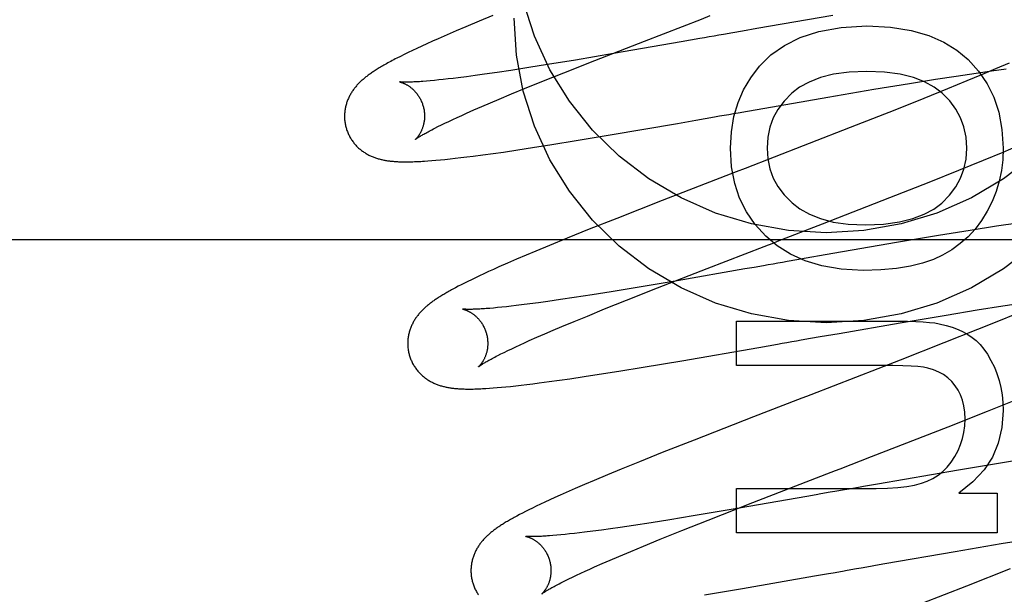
# Model space of a CAD drawing. Header units: inches. Extents: x 0 to 243, y 0 to 157.
# Tile 42 of 115: x 116.188 to 116.434, y 58.554 to 58.698. Entities that reach past the tile are written whole.
import ezdxf

# ---------------------------------------------------------------- set-up
doc = ezdxf.new("R2010")
doc.units = ezdxf.units.IN
doc.header["$LTSCALE"] = 13.357143
doc.header["$MEASUREMENT"] = 0
doc.linetypes.add('HIDDEN', pattern=[0.2, 0.1, -0.1])
doc.layers.add('DEFAULT_2', color=8, linetype='HIDDEN')

msp = doc.modelspace()

# ---------------------------------------------------------------- linework, layer by layer
at = {"layer": 'DEFAULT_2', "color": 8, "linetype": 'HIDDEN'}
for p, q in [((116.30235, 58.69749), (116.29905, 58.69611)), ((116.30581, 58.69892), (116.30235, 58.69749)), ((116.39071, 58.69892), (116.37173, 58.69565)), ((116.29667, 58.6951), (116.29436, 58.6941)), ((116.29905, 58.69611), (116.29667, 58.6951)), ((116.36579, 58.69461), (116.36342, 58.69419)), ((116.36816, 58.69502), (116.36579, 58.69461)), ((116.37173, 58.69565), (116.36816, 58.69502)), ((116.29069, 58.69248), (116.28933, 58.69187)), ((116.29212, 58.69312), (116.29069, 58.69248)), ((116.29436, 58.6941), (116.29212, 58.69312)), ((116.33129, 58.68768), (116.3437, 58.69253)), ((116.35287, 58.69235), (116.33598, 58.68941)), ((116.3552, 58.69275), (116.35287, 58.69235)), ((116.35754, 58.69316), (116.3552, 58.69275)), ((116.28464, 58.68967), (116.28365, 58.68918)), ((116.2857, 58.69018), (116.28464, 58.68967)), ((116.28684, 58.69072), (116.2857, 58.69018)), ((116.28804, 58.69128), (116.28684, 58.69072)), ((116.28933, 58.69187), (116.28804, 58.69128)), ((116.28272, 58.68872), (116.28185, 58.68828)), ((116.28365, 58.68918), (116.28272, 58.68872)), ((116.32646, 58.6878), (116.31948, 58.68666)), ((116.32354, 58.68461), (116.33129, 58.68768)), ((116.33598, 58.68941), (116.32646, 58.6878)), ((116.43477, 58.68704), (116.43139, 58.68559)), ((116.30689, 58.6847), (116.30368, 58.68424)), ((116.31029, 58.68521), (116.30689, 58.6847)), ((116.31476, 58.6859), (116.31029, 58.68521)), ((116.31948, 58.68666), (116.31476, 58.6859)), ((116.31806, 58.68242), (116.32354, 58.68461)), ((116.42656, 58.68453), (116.43039, 58.68509)), ((116.43139, 58.68559), (116.42786, 58.6841)), ((116.43039, 58.68509), (116.43409, 58.68561)), ((116.29018, 58.6826), (116.28922, 58.68252)), ((116.2912, 58.6827), (116.29018, 58.6826)), ((116.29227, 58.68281), (116.2912, 58.6827)), ((116.29341, 58.68293), (116.29227, 58.68281)), ((116.29461, 58.68306), (116.29341, 58.68293)), ((116.29586, 58.68321), (116.29461, 58.68306)), ((116.29716, 58.68337), (116.29586, 58.68321)), ((116.29922, 58.68363), (116.29716, 58.68337)), ((116.3014, 58.68392), (116.29922, 58.68363)), ((116.30368, 58.68424), (116.3014, 58.68392)), ((116.31375, 58.68067), (116.31806, 58.68242)), ((116.40993, 58.68195), (116.41638, 58.68298)), ((116.41638, 58.68298), (116.42156, 58.68378)), ((116.42419, 58.68257), (116.41942, 58.68061)), ((116.42156, 58.68378), (116.42656, 58.68453)), ((116.42786, 58.6841), (116.42419, 58.68257)), ((116.31048, 58.67932), (116.31375, 58.68067)), ((116.38951, 58.67853), (116.40102, 58.68048)), ((116.40102, 58.68048), (116.40993, 58.68195)), ((116.41942, 58.68061), (116.41347, 58.67819)), ((116.30518, 58.67709), (116.30739, 58.67802)), ((116.30739, 58.67802), (116.31048, 58.67932)), ((116.37183, 58.67546), (116.38951, 58.67853)), ((116.41347, 58.67819), (116.40624, 58.6753)), ((116.29922, 58.67449), (116.30109, 58.67532)), ((116.30109, 58.67532), (116.30308, 58.67619)), ((116.30308, 58.67619), (116.30518, 58.67709)), ((116.3671, 58.67463), (116.36946, 58.67505)), ((116.36946, 58.67505), (116.37183, 58.67546)), ((116.40624, 58.6753), (116.39659, 58.67149)), ((116.29384, 58.67201), (116.29481, 58.67247)), ((116.29481, 58.67247), (116.29583, 58.67295)), ((116.29583, 58.67295), (116.2969, 58.67344)), ((116.2969, 58.67344), (116.29803, 58.67396)), ((116.29803, 58.67396), (116.29922, 58.67449)), ((116.35191, 58.67197), (116.35654, 58.67278)), ((116.35654, 58.67278), (116.35887, 58.67319)), ((116.35887, 58.67319), (116.36121, 58.6736)), ((116.29131, 58.67076), (116.2921, 58.67115)), ((116.2921, 58.67115), (116.29294, 58.67157)), ((116.29294, 58.67157), (116.29384, 58.67201)), ((116.3351, 58.66907), (116.35191, 58.67197)), ((116.39659, 58.67149), (116.38334, 58.66632)), ((116.32057, 58.66667), (116.32663, 58.66766)), ((116.32663, 58.66766), (116.3351, 58.66907)), ((116.30844, 58.66481), (116.31201, 58.66534)), ((116.31201, 58.66534), (116.31573, 58.66591)), ((116.31573, 58.66591), (116.32057, 58.66667)), ((116.38334, 58.66632), (116.36882, 58.66069)), ((116.43329, 58.6648), (116.43712, 58.6664)), ((116.2896, 58.66258), (116.29057, 58.66266)), ((116.29057, 58.66266), (116.2916, 58.66274)), ((116.2916, 58.66274), (116.29269, 58.66284)), ((116.29269, 58.66284), (116.29385, 58.66296)), ((116.29385, 58.66296), (116.2951, 58.66309)), ((116.2951, 58.66309), (116.29642, 58.66323)), ((116.29642, 58.66323), (116.29783, 58.6634)), ((116.29783, 58.6634), (116.29932, 58.66358)), ((116.29932, 58.66358), (116.30089, 58.66377)), ((116.30089, 58.66377), (116.30333, 58.66409)), ((116.30333, 58.66409), (116.30585, 58.66444)), ((116.30585, 58.66444), (116.30844, 58.66481)), ((116.42221, 58.66026), (116.42835, 58.66276)), ((116.42835, 58.66276), (116.43329, 58.6648)), ((116.41481, 58.65728), (116.42221, 58.66026)), ((116.40498, 58.6534), (116.41481, 58.65728)), ((116.34807, 58.65265), (116.33674, 58.64821)), ((116.38817, 58.64684), (116.40498, 58.6534)), ((116.33674, 58.64821), (116.32991, 58.6455)), ((116.32991, 58.6455), (116.32435, 58.64325)), ((116.42505, 58.64521), (116.41713, 58.64392)), ((116.43163, 58.64625), (116.42505, 58.64521)), ((116.43696, 58.64706), (116.43163, 58.64625)), ((116.46662, 58.64285), (115.96662, 58.64285)), ((116.32435, 58.64325), (116.31992, 58.64144)), ((116.41713, 58.64392), (116.40667, 58.64216)), ((116.31992, 58.64144), (116.31655, 58.64004)), ((116.40667, 58.64216), (116.38886, 58.63909)), ((116.31172, 58.63799), (116.30945, 58.637)), ((116.3141, 58.639), (116.31172, 58.63799)), ((116.31655, 58.64004), (116.3141, 58.639)), ((116.38172, 58.63784), (116.37935, 58.63743)), ((116.3841, 58.63826), (116.38172, 58.63784)), ((116.38886, 58.63909), (116.3841, 58.63826)), ((116.306, 58.63547), (116.30475, 58.63491)), ((116.30733, 58.63607), (116.306, 58.63547)), ((116.30945, 58.637), (116.30733, 58.63607)), ((116.34695, 58.63084), (116.35937, 58.63569)), ((116.36879, 58.63558), (116.35187, 58.63264)), ((116.37112, 58.63598), (116.36879, 58.63558)), ((116.37346, 58.63639), (116.37112, 58.63598)), ((116.30143, 58.63336), (116.30046, 58.63289)), ((116.30246, 58.63385), (116.30143, 58.63336)), ((116.30357, 58.63437), (116.30246, 58.63385)), ((116.30475, 58.63491), (116.30357, 58.63437)), ((116.29646, 58.63087), (116.2958, 58.63052)), ((116.29716, 58.63124), (116.29646, 58.63087)), ((116.2979, 58.63162), (116.29716, 58.63124)), ((116.2987, 58.63202), (116.2979, 58.63162)), ((116.29955, 58.63245), (116.2987, 58.63202)), ((116.30046, 58.63289), (116.29955, 58.63245)), ((116.34233, 58.63103), (116.33534, 58.62988)), ((116.3392, 58.62777), (116.34695, 58.63084)), ((116.35187, 58.63264), (116.34233, 58.63103)), ((116.32613, 58.62842), (116.32273, 58.62791)), ((116.33061, 58.62912), (116.32613, 58.62842)), ((116.33534, 58.62988), (116.33061, 58.62912)), ((116.30598, 58.62581), (116.30502, 58.62573)), ((116.307, 58.62591), (116.30598, 58.62581)), ((116.30808, 58.62602), (116.307, 58.62591)), ((116.30922, 58.62614), (116.30808, 58.62602)), ((116.31042, 58.62627), (116.30922, 58.62614)), ((116.31167, 58.62642), (116.31042, 58.62627)), ((116.31298, 58.62658), (116.31167, 58.62642)), ((116.31504, 58.62684), (116.31298, 58.62658)), ((116.31722, 58.62713), (116.31504, 58.62684)), ((116.31951, 58.62745), (116.31722, 58.62713)), ((116.32273, 58.62791), (116.31951, 58.62745)), ((116.32942, 58.62382), (116.33373, 58.62558)), ((116.33373, 58.62558), (116.3392, 58.62777)), ((116.42677, 58.62533), (116.43318, 58.62635)), ((116.43318, 58.62635), (116.43833, 58.62714)), ((116.32616, 58.62248), (116.32942, 58.62382)), ((116.40757, 58.62213), (116.41902, 58.62406)), ((116.41902, 58.62406), (116.42677, 58.62533)), ((116.43781, 58.62488), (116.43295, 58.62289)), ((116.32086, 58.62025), (116.32306, 58.62119)), ((116.32306, 58.62119), (116.32616, 58.62248)), ((116.36664, 58.62251), (116.40703, 58.62251)), ((116.36664, 58.61146), (116.36664, 58.62251)), ((116.39229, 58.61948), (116.40757, 58.62213)), ((116.43295, 58.62289), (116.42689, 58.62045)), ((116.31491, 58.61766), (116.31678, 58.61849)), ((116.31678, 58.61849), (116.31877, 58.61935)), ((116.31877, 58.61935), (116.32086, 58.62025)), ((116.38282, 58.61783), (116.38519, 58.61824)), ((116.38519, 58.61824), (116.38756, 58.61866)), ((116.38756, 58.61866), (116.39229, 58.61948)), ((116.42689, 58.62045), (116.41849, 58.6171)), ((116.31051, 58.61564), (116.31153, 58.61612)), ((116.31153, 58.61612), (116.3126, 58.61661)), ((116.3126, 58.61661), (116.31373, 58.61713)), ((116.31373, 58.61713), (116.31491, 58.61766)), ((116.35299, 58.61264), (116.37226, 58.61598)), ((116.37226, 58.61598), (116.37459, 58.61639)), ((116.37459, 58.61639), (116.37694, 58.6168)), ((116.41849, 58.6171), (116.4076, 58.61282)), ((116.30704, 58.61393), (116.30782, 58.61433)), ((116.30782, 58.61433), (116.30866, 58.61474)), ((116.30866, 58.61474), (116.30956, 58.61518)), ((116.30956, 58.61518), (116.31051, 58.61564)), ((116.33728, 58.61003), (116.34338, 58.61102)), ((116.34338, 58.61102), (116.35299, 58.61264)), ((116.4028, 58.61146), (116.36664, 58.61146)), ((116.4076, 58.61282), (116.39086, 58.60632)), ((116.32503, 58.60814), (116.32865, 58.60867)), ((116.32865, 58.60867), (116.3324, 58.60925)), ((116.3324, 58.60925), (116.33728, 58.61003)), ((116.30588, 58.60583), (116.30688, 58.60591)), ((116.30688, 58.60591), (116.30793, 58.606)), ((116.30793, 58.606), (116.30906, 58.60611)), ((116.30906, 58.60611), (116.31025, 58.60623)), ((116.31025, 58.60623), (116.31153, 58.60637)), ((116.31153, 58.60637), (116.31288, 58.60652)), ((116.31288, 58.60652), (116.31431, 58.60669)), ((116.31431, 58.60669), (116.31583, 58.60687)), ((116.31583, 58.60687), (116.31741, 58.60708)), ((116.31741, 58.60708), (116.31988, 58.60741)), ((116.31988, 58.60741), (116.32242, 58.60776)), ((116.32242, 58.60776), (116.32503, 58.60814)), ((116.30494, 58.60576), (116.30588, 58.60583)), ((116.42941, 58.60002), (116.43686, 58.603)), ((116.3709, 58.5986), (116.35609, 58.59282)), ((116.41954, 58.59612), (116.42941, 58.60002)), ((116.40044, 58.58869), (116.41954, 58.59612)), ((116.35609, 58.59282), (116.34811, 58.58967)), ((116.34811, 58.58967), (116.34242, 58.58738)), ((116.34242, 58.58738), (116.33788, 58.58554)), ((116.43261, 58.58707), (116.42214, 58.58532)), ((116.44054, 58.58837), (116.43261, 58.58707)), ((116.33441, 58.58411), (116.33108, 58.58272)), ((116.33788, 58.58554), (116.33441, 58.58411)), ((116.42214, 58.58532), (116.40194, 58.58183)), ((116.32867, 58.5817), (116.32633, 58.58069)), ((116.33108, 58.58272), (116.32867, 58.5817)), ((116.40194, 58.58183), (116.39837, 58.5812)), ((116.32266, 58.57907), (116.3213, 58.57846)), ((116.32409, 58.57971), (116.32266, 58.57907)), ((116.32633, 58.58069), (116.32409, 58.57971)), ((116.36664, 58.58071), (116.40157, 58.58071)), ((116.36664, 58.56966), (116.36664, 58.58071)), ((116.38659, 58.57914), (116.38426, 58.57873)), ((116.39127, 58.57996), (116.3901, 58.57975)), ((116.42226, 58.57954), (116.43183, 58.57954)), ((116.43183, 58.57954), (116.43183, 58.56966)), ((116.31769, 58.57679), (116.31665, 58.57629)), ((116.31881, 58.57732), (116.31769, 58.57679)), ((116.32002, 58.57788), (116.31881, 58.57732)), ((116.3213, 58.57846), (116.32002, 58.57788)), ((116.35963, 58.57282), (116.37078, 58.5772)), ((116.38426, 58.57873), (116.36735, 58.5758)), ((116.31246, 58.57419), (116.31179, 58.57383)), ((116.31319, 58.57457), (116.31246, 58.57419)), ((116.31396, 58.57497), (116.31319, 58.57457)), ((116.31479, 58.57538), (116.31396, 58.57497)), ((116.31568, 58.57582), (116.31479, 58.57538)), ((116.31665, 58.57629), (116.31568, 58.57582)), ((116.35583, 58.57385), (116.34999, 58.5729)), ((116.36735, 58.5758), (116.35583, 58.57385)), ((116.34093, 58.57148), (116.3376, 58.57099)), ((116.34534, 58.57216), (116.34093, 58.57148)), ((116.34999, 58.5729), (116.34534, 58.57216)), ((116.35299, 58.57018), (116.35963, 58.57282)), ((116.32177, 58.56902), (116.32082, 58.56894)), ((116.32278, 58.56912), (116.32177, 58.56902)), ((116.32386, 58.56922), (116.32278, 58.56912)), ((116.32499, 58.56934), (116.32386, 58.56922)), ((116.32618, 58.56948), (116.32499, 58.56934)), ((116.32743, 58.56962), (116.32618, 58.56948)), ((116.32873, 58.56978), (116.32743, 58.56962)), ((116.33078, 58.57004), (116.32873, 58.56978)), ((116.33294, 58.57033), (116.33078, 58.57004)), ((116.33522, 58.57065), (116.33294, 58.57033)), ((116.3376, 58.57099), (116.33522, 58.57065)), ((116.34763, 58.56802), (116.35299, 58.57018)), ((116.43183, 58.56966), (116.36664, 58.56966)), ((116.34343, 58.5663), (116.34763, 58.56802)), ((116.42132, 58.56499), (116.43279, 58.56693)), ((116.43279, 58.56693), (116.44165, 58.56839)), ((116.33725, 58.56372), (116.34025, 58.56498)), ((116.34025, 58.56498), (116.34343, 58.5663)), ((116.40372, 58.56193), (116.42132, 58.56499)), ((116.3312, 58.56109), (116.33311, 58.56193)), ((116.33311, 58.56193), (116.33512, 58.5628)), ((116.33512, 58.5628), (116.33725, 58.56372)), ((116.40137, 58.56152), (116.40372, 58.56193)), ((116.32671, 58.55904), (116.32775, 58.55952)), ((116.32775, 58.55952), (116.32885, 58.56003)), ((116.32885, 58.56003), (116.33, 58.56055)), ((116.33, 58.56055), (116.3312, 58.56109)), ((116.38618, 58.55886), (116.38965, 58.55947)), ((116.39666, 58.5607), (116.39784, 58.5609)), ((116.43505, 58.56061), (116.42417, 58.55633)), ((116.32314, 58.5573), (116.32394, 58.5577)), ((116.32394, 58.5577), (116.32481, 58.55813)), ((116.32481, 58.55813), (116.32573, 58.55857)), ((116.32573, 58.55857), (116.32671, 58.55904)), ((116.36819, 58.55575), (116.38618, 58.55886)), ((116.35872, 58.55416), (116.36819, 58.55575)), ((116.42417, 58.55633), (116.40741, 58.54982))]:
    msp.add_line(p, q, dxfattribs=at)
for points in [[(116.44084, 58.66377), (116.43342, 58.65809), (116.42536, 58.65334), (116.41677, 58.64956), (116.40778, 58.64683), (116.39852, 58.64517), (116.38912, 58.64462), (116.37971, 58.64517), (116.37045, 58.64683), (116.36146, 58.64956), (116.35287, 58.65334), (116.34481, 58.65809), (116.3374, 58.66377), (116.33073, 58.67027), (116.32493, 58.67751), (116.32005, 58.68537), (116.31619, 58.69376), (116.31338, 58.70254), (116.3117, 58.71152), (116.31112, 58.72076)], [(116.44084, 58.64127), (116.43342, 58.6356), (116.42536, 58.63085), (116.41677, 58.62707), (116.40778, 58.62434), (116.39852, 58.62267), (116.38912, 58.62212), (116.37971, 58.62267), (116.37045, 58.62434), (116.36146, 58.62707), (116.35287, 58.63085), (116.34481, 58.6356), (116.3374, 58.64127), (116.33073, 58.64777), (116.32493, 58.65502), (116.32005, 58.66288), (116.31619, 58.67127), (116.31338, 58.68005), (116.3117, 58.68903), (116.31112, 58.69827)], [(116.3437, 58.69253), (116.3579, 58.69803), (116.36013, 58.69889)], [(116.37242, 58.68623), (116.37523, 58.68907), (116.37864, 58.69147), (116.38257, 58.69346), (116.38723, 58.69496), (116.3928, 58.6959), (116.39923, 58.69631)], [(116.39923, 58.69631), (116.40512, 58.69598), (116.41029, 58.69519), (116.41469, 58.69394), (116.41846, 58.69228), (116.42176, 58.69027), (116.42454, 58.68791)], [(116.36342, 58.69419), (116.36224, 58.69399), (116.36106, 58.69378), (116.35988, 58.69357), (116.35871, 58.69337), (116.35754, 58.69316)], [(116.28185, 58.68828), (116.28144, 58.68806), (116.28104, 58.68785), (116.28065, 58.68765), (116.28028, 58.68745), (116.27991, 58.68725), (116.27956, 58.68706), (116.27923, 58.68688), (116.2789, 58.68669), (116.27858, 58.68651), (116.27828, 58.68634), (116.27798, 58.68616), (116.2777, 58.68599), (116.27742, 58.68583), (116.27716, 58.68567), (116.2769, 58.68551), (116.27665, 58.68535), (116.27641, 58.6852), (116.27617, 58.68504), (116.27594, 58.68489), (116.27572, 58.68474), (116.2755, 58.68459), (116.27529, 58.68444), (116.27508, 58.6843), (116.27487, 58.68415), (116.27467, 58.684), (116.27448, 58.68386), (116.27429, 58.68371), (116.2741, 58.68356), (116.27391, 58.68341), (116.27373, 58.68326), (116.27354, 58.68311), (116.27337, 58.68296), (116.27319, 58.6828), (116.27302, 58.68265), (116.27284, 58.68249), (116.27268, 58.68233), (116.27251, 58.68217), (116.27234, 58.682), (116.27218, 58.68183), (116.27202, 58.68166), (116.27186, 58.68149), (116.27171, 58.68132), (116.27156, 58.68114), (116.27141, 58.68096), (116.27127, 58.68078), (116.27112, 58.68059), (116.27099, 58.68041), (116.27085, 58.68022), (116.27072, 58.68003), (116.27059, 58.67984), (116.27047, 58.67964), (116.27035, 58.67944), (116.27023, 58.67924), (116.27012, 58.67903), (116.27001, 58.67882), (116.2699, 58.67861), (116.2698, 58.6784), (116.2697, 58.67818), (116.26961, 58.67797), (116.26952, 58.67775), (116.26943, 58.67753), (116.26935, 58.6773), (116.26928, 58.67707), (116.2692, 58.67685), (116.26914, 58.67661), (116.26908, 58.67638), (116.26902, 58.67614), (116.26897, 58.6759), (116.26892, 58.67565), (116.26888, 58.67541), (116.26884, 58.67516), (116.26881, 58.67491), (116.26879, 58.67466), (116.26877, 58.67441), (116.26876, 58.67416), (116.26875, 58.6739), (116.26875, 58.67365), (116.26875, 58.67339), (116.26876, 58.67313), (116.26878, 58.67288), (116.26881, 58.67262), (116.26884, 58.67236), (116.26887, 58.67211), (116.26892, 58.67185), (116.26896, 58.6716), (116.26902, 58.67134), (116.26908, 58.67109), (116.26914, 58.67088)], [(116.42454, 58.68791), (116.42716, 58.68503), (116.42931, 58.68188), (116.431, 58.67849), (116.43223, 58.67473), (116.433, 58.67046), (116.43331, 58.66573)], [(116.36516, 58.66573), (116.36541, 58.66988), (116.36604, 58.67369), (116.36706, 58.67715), (116.36846, 58.68034), (116.37024, 58.68338), (116.37242, 58.68623)], [(116.39923, 58.68495), (116.39481, 58.68474), (116.39093, 58.68423), (116.38764, 58.6834), (116.38485, 58.6823), (116.38246, 58.68101), (116.38051, 58.67949)], [(116.41804, 58.6795), (116.41608, 58.68101), (116.41368, 58.68231), (116.41087, 58.6834), (116.40756, 58.68423), (116.40367, 58.68474), (116.39923, 58.68495)], [(116.28246, 58.68234), (116.28245, 58.68234), (116.28246, 58.68234), (116.28247, 58.68233), (116.2825, 58.68233), (116.28252, 58.68232), (116.28256, 58.68232), (116.2826, 58.68231), (116.28265, 58.68229), (116.2827, 58.68228), (116.28276, 58.68226), (116.28283, 58.68225), (116.28289, 58.68222), (116.28297, 58.6822), (116.28305, 58.68218), (116.28313, 58.68215), (116.28322, 58.68211), (116.28331, 58.68208), (116.2834, 58.68204), (116.2835, 58.682), (116.2836, 58.68196), (116.2837, 58.68191), (116.2838, 58.68186), (116.28391, 58.68181), (116.28402, 58.68175), (116.28414, 58.68169), (116.28425, 58.68163), (116.28437, 58.68156), (116.28449, 58.68149), (116.28461, 58.68141), (116.28474, 58.68133), (116.28487, 58.68124), (116.285, 58.68115), (116.28513, 58.68106), (116.28526, 58.68096), (116.2854, 58.68085), (116.28553, 58.68074), (116.28566, 58.68062), (116.2858, 58.6805), (116.28594, 58.68037), (116.28607, 58.68024), (116.28621, 58.6801), (116.28635, 58.67995), (116.28648, 58.6798), (116.28662, 58.67964), (116.28675, 58.67948), (116.28689, 58.67931), (116.28701, 58.67914), (116.28714, 58.67896), (116.28727, 58.67877), (116.28739, 58.67858), (116.2875, 58.67838), (116.28762, 58.67818), (116.28772, 58.67798), (116.28783, 58.67777), (116.28793, 58.67756), (116.28802, 58.67734), (116.28811, 58.67712), (116.2882, 58.6769), (116.28827, 58.67667), (116.28835, 58.67644), (116.28841, 58.67624)], [(116.28922, 58.68252), (116.28833, 58.68245), (116.2879, 58.68242), (116.28749, 58.68239), (116.2871, 58.68237), (116.28672, 58.68235), (116.28637, 58.68233), (116.28603, 58.68231), (116.28571, 58.6823), (116.28541, 58.68229), (116.28513, 58.68228), (116.28486, 58.68227), (116.28462, 58.68227), (116.28439, 58.68227), (116.28418, 58.68226), (116.28398, 58.68226), (116.2838, 58.68227), (116.28363, 58.68227), (116.28347, 58.68227), (116.28333, 58.68228), (116.2832, 58.68228), (116.28308, 58.68229), (116.28297, 58.68229), (116.28288, 58.6823), (116.28279, 58.6823), (116.28271, 58.68231), (116.28265, 58.68232), (116.28259, 58.68232), (116.28255, 58.68233), (116.28251, 58.68233), (116.28248, 58.68233), (116.28246, 58.68234), (116.28246, 58.68234)], [(116.38051, 58.67949), (116.37859, 58.67753), (116.37703, 58.67547), (116.37585, 58.67333), (116.37502, 58.67102), (116.37451, 58.66848), (116.37431, 58.66573)], [(116.42422, 58.66573), (116.42403, 58.66851), (116.42351, 58.67107), (116.42268, 58.67337), (116.42151, 58.67551), (116.41995, 58.67757), (116.41804, 58.6795)], [(116.28841, 58.67624), (116.28846, 58.67604), (116.28851, 58.67581), (116.28856, 58.67557), (116.28861, 58.67534), (116.28865, 58.6751), (116.28868, 58.67487), (116.2887, 58.67463), (116.28872, 58.6744), (116.28873, 58.67417), (116.28874, 58.67394), (116.28874, 58.67371), (116.28874, 58.67348), (116.28873, 58.67326), (116.28871, 58.67304), (116.28869, 58.67282), (116.28866, 58.67261), (116.28863, 58.6724), (116.2886, 58.6722), (116.28856, 58.672), (116.28852, 58.6718), (116.28848, 58.67161), (116.28843, 58.67142), (116.28838, 58.67124), (116.28832, 58.67107), (116.28827, 58.6709), (116.28821, 58.67074), (116.28815, 58.67058), (116.28809, 58.67042), (116.28802, 58.67027), (116.28796, 58.67013), (116.2879, 58.66999), (116.28783, 58.66985), (116.28776, 58.66972), (116.2877, 58.6696), (116.28763, 58.66948), (116.28757, 58.66936), (116.2875, 58.66925), (116.28743, 58.66915), (116.28737, 58.66905), (116.2873, 58.66895), (116.28724, 58.66886), (116.28718, 58.66877), (116.28711, 58.66868), (116.28705, 58.6686), (116.28699, 58.66853), (116.28694, 58.66846), (116.28688, 58.66839), (116.28683, 58.66833), (116.28678, 58.66827), (116.28673, 58.66821), (116.28668, 58.66816), (116.28664, 58.66812), (116.2866, 58.66808), (116.28657, 58.66805), (116.28654, 58.66802), (116.28651, 58.66799), (116.28649, 58.66797), (116.28647, 58.66796), (116.28646, 58.66795), (116.28646, 58.66794)], [(116.36121, 58.6736), (116.36239, 58.67381), (116.36356, 58.67401), (116.36474, 58.67422), (116.36592, 58.67442), (116.3671, 58.67463)], [(116.26914, 58.67088), (116.2692, 58.67067), (116.26928, 58.67042), (116.26936, 58.67018), (116.26945, 58.66993), (116.26954, 58.66969), (116.26965, 58.66945), (116.26975, 58.66922), (116.26987, 58.66898), (116.26998, 58.66875), (116.27011, 58.66853), (116.27023, 58.66831), (116.27037, 58.66809), (116.27051, 58.66787), (116.27065, 58.66766), (116.27079, 58.66746), (116.27095, 58.66725), (116.2711, 58.66706), (116.27126, 58.66686), (116.27142, 58.66667), (116.27159, 58.66649), (116.27176, 58.66631), (116.27193, 58.66614), (116.2721, 58.66597), (116.27228, 58.6658), (116.27246, 58.66564), (116.27264, 58.66549), (116.27283, 58.66534), (116.27301, 58.66519), (116.2732, 58.66505), (116.2734, 58.66491), (116.27359, 58.66478), (116.27379, 58.66465), (116.27399, 58.66452), (116.27419, 58.6644), (116.2744, 58.66428), (116.2746, 58.66417), (116.27481, 58.66406), (116.27502, 58.66396), (116.27523, 58.66386), (116.27544, 58.66376), (116.27565, 58.66367), (116.27587, 58.66358), (116.27608, 58.6635), (116.2763, 58.66342), (116.27652, 58.66334), (116.27674, 58.66327), (116.27696, 58.6632), (116.27719, 58.66313), (116.27741, 58.66307), (116.27764, 58.66301), (116.27787, 58.66295), (116.27809, 58.6629), (116.27832, 58.66285), (116.27855, 58.6628), (116.27878, 58.66276), (116.27901, 58.66272), (116.27924, 58.66268), (116.27948, 58.66264), (116.27971, 58.66261), (116.27995, 58.66258), (116.28019, 58.66255), (116.28043, 58.66252), (116.28068, 58.6625), (116.28093, 58.66248), (116.28118, 58.66245), (116.28144, 58.66244), (116.28171, 58.66242), (116.28198, 58.6624), (116.28226, 58.66239), (116.28255, 58.66238), (116.28284, 58.66237), (116.28314, 58.66236), (116.28345, 58.66236), (116.28377, 58.66236), (116.28409, 58.66236), (116.28443, 58.66236), (116.28477, 58.66236), (116.28512, 58.66237), (116.28548, 58.66237), (116.28584, 58.66238), (116.28622, 58.6624), (116.28661, 58.66241), (116.287, 58.66243), (116.28741, 58.66245), (116.28783, 58.66247), (116.28825, 58.6625), (116.28869, 58.66252), (116.2896, 58.66258)], [(116.28646, 58.66794), (116.28646, 58.66795), (116.28648, 58.66796), (116.2865, 58.66798), (116.28653, 58.668), (116.28657, 58.66803), (116.28662, 58.66807), (116.28668, 58.66811), (116.28675, 58.66816), (116.28683, 58.66822), (116.28692, 58.66828), (116.28702, 58.66835), (116.28714, 58.66842), (116.28726, 58.66851), (116.2874, 58.66859), (116.28756, 58.66869), (116.28773, 58.66879), (116.28791, 58.6689), (116.28811, 58.66902), (116.28832, 58.66915), (116.28855, 58.66928), (116.28879, 58.66942), (116.28905, 58.66956), (116.28933, 58.66971), (116.28962, 58.66987), (116.28993, 58.67004), (116.29025, 58.67021), (116.29059, 58.67039), (116.29094, 58.67057), (116.29131, 58.67076)], [(116.37402, 58.64377), (116.37135, 58.64671), (116.36916, 58.64989), (116.36746, 58.65326), (116.36623, 58.65697), (116.36547, 58.66114), (116.36516, 58.66573)], [(116.37431, 58.66573), (116.3745, 58.66307), (116.37501, 58.66059), (116.37584, 58.65831), (116.37703, 58.65618), (116.37861, 58.6541), (116.38057, 58.6521)], [(116.41794, 58.65206), (116.41991, 58.65404), (116.42149, 58.65611), (116.42268, 58.65824), (116.42351, 58.66052), (116.42403, 58.66303), (116.42422, 58.66573)], [(116.43331, 58.66573), (116.43319, 58.66289), (116.43285, 58.66015), (116.43229, 58.6575), (116.43152, 58.65494), (116.43053, 58.65245), (116.42932, 58.65002)], [(116.36882, 58.66069), (116.36659, 58.65983), (116.34807, 58.65265)], [(116.38057, 58.6521), (116.38254, 58.65057), (116.38491, 58.64925), (116.38766, 58.64815), (116.39086, 58.64731), (116.3946, 58.64679), (116.39887, 58.64658)], [(116.39887, 58.64658), (116.40342, 58.6468), (116.40739, 58.64732), (116.41075, 58.64816), (116.41359, 58.64926), (116.416, 58.65055), (116.41794, 58.65206)], [(116.42932, 58.65002), (116.42787, 58.64768), (116.42627, 58.64555), (116.42452, 58.64365), (116.42259, 58.64194), (116.42046, 58.64039), (116.41814, 58.63903)], [(116.35937, 58.63569), (116.37357, 58.64119), (116.37469, 58.64162), (116.3758, 58.64205), (116.37692, 58.64249), (116.38817, 58.64684)], [(116.39831, 58.63522), (116.39284, 58.63556), (116.38798, 58.63635), (116.3838, 58.63762), (116.38014, 58.6393), (116.37687, 58.64134), (116.37402, 58.64377)], [(116.41814, 58.63903), (116.41586, 58.63796), (116.41319, 58.63705), (116.41014, 58.63629), (116.40667, 58.63572), (116.40272, 58.63536), (116.39831, 58.63522)], [(116.37935, 58.63743), (116.37817, 58.63722), (116.37699, 58.63701), (116.37581, 58.63681), (116.37463, 58.6366), (116.37346, 58.63639)], [(116.2958, 58.63052), (116.29549, 58.63035), (116.29519, 58.63018), (116.2949, 58.63002), (116.29461, 58.62985), (116.29433, 58.6297), (116.29406, 58.62954), (116.2938, 58.62939), (116.29354, 58.62923), (116.29329, 58.62908), (116.29304, 58.62893), (116.2928, 58.62879), (116.29257, 58.62864), (116.29234, 58.6285), (116.29211, 58.62835), (116.29189, 58.62821), (116.29168, 58.62806), (116.29146, 58.62792), (116.29125, 58.62778), (116.29105, 58.62763), (116.29085, 58.62749), (116.29065, 58.62735), (116.29045, 58.6272), (116.29026, 58.62706), (116.29007, 58.62691), (116.28988, 58.62677), (116.2897, 58.62662), (116.28951, 58.62647), (116.28933, 58.62632), (116.28916, 58.62617), (116.28898, 58.62601), (116.28881, 58.62586), (116.28863, 58.6257), (116.28846, 58.62554), (116.2883, 58.62537), (116.28813, 58.62521), (116.28797, 58.62504), (116.28781, 58.62487), (116.28765, 58.6247), (116.2875, 58.62452), (116.28735, 58.62434), (116.2872, 58.62416), (116.28705, 58.62398), (116.28691, 58.6238), (116.28678, 58.62361), (116.28664, 58.62343), (116.28651, 58.62324), (116.28638, 58.62304), (116.28626, 58.62285), (116.28614, 58.62265), (116.28602, 58.62244), (116.28591, 58.62224), (116.2858, 58.62203), (116.28569, 58.62182), (116.28559, 58.62161), (116.28549, 58.62139), (116.2854, 58.62117), (116.28531, 58.62095), (116.28522, 58.62073), (116.28514, 58.62051), (116.28507, 58.62028), (116.285, 58.62005), (116.28493, 58.61982), (116.28487, 58.61958), (116.28481, 58.61935), (116.28476, 58.61911), (116.28471, 58.61886), (116.28467, 58.61862), (116.28463, 58.61837), (116.2846, 58.61812), (116.28458, 58.61787), (116.28456, 58.61762), (116.28455, 58.61736), (116.28454, 58.61711), (116.28454, 58.61685), (116.28454, 58.6166), (116.28456, 58.61634), (116.28457, 58.61608), (116.2846, 58.61583), (116.28463, 58.61557), (116.28466, 58.61531), (116.28471, 58.61506), (116.28476, 58.6148), (116.28481, 58.61455), (116.28487, 58.6143), (116.28493, 58.61409)], [(116.30502, 58.62573), (116.30412, 58.62566), (116.3037, 58.62563), (116.30329, 58.6256), (116.3029, 58.62558), (116.30252, 58.62556), (116.30216, 58.62554), (116.30182, 58.62552), (116.3015, 58.62551), (116.30119, 58.6255), (116.3009, 58.62549), (116.30063, 58.62548), (116.30037, 58.62548), (116.30013, 58.62547), (116.29991, 58.62547), (116.29971, 58.62547), (116.29952, 58.62548), (116.29935, 58.62548), (116.2992, 58.62548), (116.29905, 58.62549), (116.29892, 58.62549), (116.2988, 58.6255), (116.2987, 58.6255), (116.29861, 58.62551), (116.29852, 58.62552), (116.29845, 58.62552), (116.29839, 58.62553), (116.29834, 58.62553), (116.29831, 58.62554), (116.29828, 58.62554), (116.29826, 58.62554), (116.29825, 58.62555)], [(116.29825, 58.62555), (116.29825, 58.62555), (116.29825, 58.62555), (116.29826, 58.62554), (116.29828, 58.62554), (116.29831, 58.62553), (116.29835, 58.62553), (116.29839, 58.62552), (116.29844, 58.6255), (116.29849, 58.62549), (116.29855, 58.62547), (116.29861, 58.62546), (116.29868, 58.62543), (116.29875, 58.62541), (116.29883, 58.62539), (116.29892, 58.62536), (116.299, 58.62533), (116.29909, 58.62529), (116.29919, 58.62525), (116.29928, 58.62521), (116.29938, 58.62517), (116.29948, 58.62512), (116.29959, 58.62507), (116.2997, 58.62502), (116.29981, 58.62497), (116.29992, 58.6249), (116.30004, 58.62484), (116.30016, 58.62477), (116.30028, 58.6247), (116.3004, 58.62462), (116.30053, 58.62454), (116.30065, 58.62446), (116.30078, 58.62437), (116.30092, 58.62427), (116.30105, 58.62417), (116.30118, 58.62406), (116.30132, 58.62395), (116.30145, 58.62384), (116.30159, 58.62371), (116.30172, 58.62359), (116.30186, 58.62345), (116.302, 58.62331), (116.30214, 58.62317), (116.30227, 58.62301), (116.30241, 58.62286), (116.30254, 58.62269), (116.30267, 58.62252), (116.3028, 58.62235), (116.30293, 58.62217), (116.30305, 58.62198), (116.30318, 58.62179), (116.30329, 58.62159), (116.30341, 58.62139), (116.30351, 58.62119), (116.30362, 58.62098), (116.30372, 58.62077), (116.30381, 58.62055), (116.3039, 58.62033), (116.30399, 58.6201), (116.30407, 58.61988), (116.30414, 58.61965), (116.3042, 58.61945)], [(116.40703, 58.62251), (116.4094, 58.6225), (116.4115, 58.62244), (116.41332, 58.62236), (116.4149, 58.62223), (116.41624, 58.62208), (116.41735, 58.62189)], [(116.41735, 58.62189), (116.41904, 58.62148), (116.42059, 58.62101), (116.42202, 58.62045), (116.42332, 58.61984), (116.4245, 58.61918), (116.42557, 58.61846)], [(116.3042, 58.61945), (116.30425, 58.61925), (116.30431, 58.61901), (116.30436, 58.61878), (116.3044, 58.61854), (116.30444, 58.61831), (116.30447, 58.61807), (116.30449, 58.61784), (116.30451, 58.61761), (116.30452, 58.61738), (116.30453, 58.61715), (116.30453, 58.61692), (116.30453, 58.61669), (116.30452, 58.61647), (116.3045, 58.61625), (116.30448, 58.61603), (116.30446, 58.61582), (116.30443, 58.61561), (116.30439, 58.6154), (116.30435, 58.6152), (116.30431, 58.61501), (116.30427, 58.61481), (116.30422, 58.61463), (116.30417, 58.61445), (116.30411, 58.61427), (116.30406, 58.61411), (116.304, 58.61394), (116.30394, 58.61378), (116.30388, 58.61363), (116.30381, 58.61348), (116.30375, 58.61333), (116.30368, 58.61319), (116.30362, 58.61306), (116.30355, 58.61293), (116.30349, 58.6128), (116.30342, 58.61268), (116.30335, 58.61257), (116.30329, 58.61246), (116.30322, 58.61235), (116.30316, 58.61225), (116.30309, 58.61216), (116.30303, 58.61206), (116.30297, 58.61197), (116.3029, 58.61189), (116.30284, 58.61181), (116.30278, 58.61173), (116.30273, 58.61166), (116.30267, 58.61159), (116.30262, 58.61153), (116.30256, 58.61147), (116.30252, 58.61142), (116.30247, 58.61137), (116.30243, 58.61133), (116.30239, 58.61129), (116.30236, 58.61125), (116.30233, 58.61122), (116.3023, 58.6112), (116.30228, 58.61118), (116.30226, 58.61116), (116.30225, 58.61115), (116.30225, 58.61115)], [(116.42557, 58.61846), (116.42656, 58.61767), (116.42753, 58.6167), (116.42847, 58.61557), (116.42939, 58.61426), (116.43026, 58.61274), (116.4311, 58.61103)], [(116.37694, 58.6168), (116.37811, 58.617), (116.37929, 58.61721), (116.38047, 58.61741), (116.38164, 58.61762), (116.38282, 58.61783)], [(116.28493, 58.61409), (116.28499, 58.61388), (116.28507, 58.61363), (116.28515, 58.61338), (116.28524, 58.61314), (116.28534, 58.6129), (116.28544, 58.61266), (116.28554, 58.61243), (116.28566, 58.61219), (116.28577, 58.61196), (116.2859, 58.61174), (116.28603, 58.61151), (116.28616, 58.6113), (116.2863, 58.61108), (116.28644, 58.61087), (116.28659, 58.61066), (116.28674, 58.61046), (116.28689, 58.61026), (116.28705, 58.61007), (116.28721, 58.60988), (116.28738, 58.6097), (116.28755, 58.60952), (116.28772, 58.60934), (116.2879, 58.60917), (116.28807, 58.60901), (116.28825, 58.60885), (116.28844, 58.60869), (116.28862, 58.60854), (116.28881, 58.6084), (116.289, 58.60825), (116.28919, 58.60812), (116.28939, 58.60798), (116.28958, 58.60785), (116.28978, 58.60773), (116.28999, 58.60761), (116.29019, 58.60749), (116.2904, 58.60738), (116.29061, 58.60727), (116.29081, 58.60716), (116.29102, 58.60706), (116.29123, 58.60697), (116.29145, 58.60688), (116.29166, 58.60679), (116.29188, 58.60671), (116.29209, 58.60663), (116.29232, 58.60655), (116.29254, 58.60647), (116.29276, 58.6064), (116.29298, 58.60634), (116.29321, 58.60627), (116.29344, 58.60622), (116.29366, 58.60616), (116.29389, 58.60611), (116.29412, 58.60606), (116.29435, 58.60601), (116.29458, 58.60597), (116.29481, 58.60592), (116.29504, 58.60589), (116.29527, 58.60585), (116.29551, 58.60582), (116.29575, 58.60579), (116.29599, 58.60576), (116.29623, 58.60573), (116.29648, 58.60571), (116.29673, 58.60568), (116.29698, 58.60566), (116.29724, 58.60564), (116.29751, 58.60563), (116.29778, 58.60561), (116.29806, 58.6056), (116.29835, 58.60559), (116.29864, 58.60558), (116.29894, 58.60557), (116.29925, 58.60557), (116.29957, 58.60556), (116.29989, 58.60556), (116.30023, 58.60557), (116.30057, 58.60557), (116.30092, 58.60557), (116.30128, 58.60558), (116.30164, 58.60559), (116.30202, 58.60561), (116.30241, 58.60562), (116.3028, 58.60564), (116.30321, 58.60566), (116.30363, 58.60568), (116.30405, 58.6057), (116.30494, 58.60576)], [(116.30225, 58.61115), (116.30226, 58.61116), (116.30227, 58.61117), (116.30229, 58.61119), (116.30232, 58.61121), (116.30236, 58.61124), (116.30241, 58.61128), (116.30247, 58.61132), (116.30254, 58.61137), (116.30262, 58.61142), (116.30271, 58.61149), (116.30281, 58.61155), (116.30293, 58.61163), (116.30305, 58.61171), (116.30319, 58.6118), (116.30334, 58.61189), (116.30351, 58.612), (116.30369, 58.6121), (116.30388, 58.61222), (116.30409, 58.61234), (116.30431, 58.61247), (116.30455, 58.6126), (116.3048, 58.61275), (116.30507, 58.6129), (116.30536, 58.61305), (116.30566, 58.61322), (116.30598, 58.61339), (116.30632, 58.61356), (116.30667, 58.61375), (116.30704, 58.61393)], [(116.41447, 58.61081), (116.41342, 58.61101), (116.41202, 58.61117), (116.4103, 58.6113), (116.4082, 58.61139), (116.4057, 58.61144), (116.4028, 58.61146)], [(116.42135, 58.60638), (116.42047, 58.60744), (116.41949, 58.60837), (116.41843, 58.60916), (116.41725, 58.60982), (116.41593, 58.61037), (116.41447, 58.61081)], [(116.4311, 58.61103), (116.43175, 58.60941), (116.4323, 58.60771), (116.43273, 58.60596), (116.43304, 58.60414), (116.43324, 58.60222), (116.43331, 58.60023)], [(116.39086, 58.60632), (116.38526, 58.60415), (116.38415, 58.60372), (116.38303, 58.60329), (116.38192, 58.60286), (116.3709, 58.5986)], [(116.42379, 58.59802), (116.42371, 58.59977), (116.42349, 58.60137), (116.42313, 58.60281), (116.42264, 58.60412), (116.42205, 58.60531), (116.42135, 58.60638)], [(116.43331, 58.60023), (116.43296, 58.59594), (116.43205, 58.59203), (116.4306, 58.58857), (116.42852, 58.5854), (116.42573, 58.58237), (116.42226, 58.57954)], [(116.42126, 58.58869), (116.42205, 58.59017), (116.42268, 58.59167), (116.42317, 58.59317), (116.42351, 58.59471), (116.42372, 58.59633), (116.42379, 58.59802)], [(116.37078, 58.5772), (116.38922, 58.58435), (116.39033, 58.58478), (116.39145, 58.58521), (116.39257, 58.58564), (116.40044, 58.58869)], [(116.41434, 58.58255), (116.41574, 58.58322), (116.41704, 58.58403), (116.41822, 58.58495), (116.4193, 58.58602), (116.42032, 58.58727), (116.42126, 58.58869)], [(116.40157, 58.58071), (116.40443, 58.58077), (116.40699, 58.58094), (116.40923, 58.58121), (116.41119, 58.58157), (116.41289, 58.58202), (116.41434, 58.58255)], [(116.3901, 58.57975), (116.38775, 58.57934), (116.38659, 58.57914)], [(116.39482, 58.58058), (116.39363, 58.58037), (116.39127, 58.57996)], [(116.39837, 58.5812), (116.39719, 58.58099), (116.39482, 58.58058)], [(116.31179, 58.57383), (116.31146, 58.57365), (116.31115, 58.57348), (116.31084, 58.57331), (116.31054, 58.57315), (116.31025, 58.57298), (116.30997, 58.57282), (116.3097, 58.57266), (116.30943, 58.5725), (116.30917, 58.57235), (116.30892, 58.57219), (116.30867, 58.57204), (116.30843, 58.57189), (116.30819, 58.57174), (116.30796, 58.57159), (116.30773, 58.57145), (116.30751, 58.5713), (116.30729, 58.57116), (116.30708, 58.57101), (116.30687, 58.57087), (116.30667, 58.57072), (116.30647, 58.57058), (116.30627, 58.57043), (116.30608, 58.57029), (116.30589, 58.57014), (116.3057, 58.56999), (116.30551, 58.56985), (116.30533, 58.5697), (116.30515, 58.56955), (116.30497, 58.56939), (116.30479, 58.56924), (116.30462, 58.56908), (116.30445, 58.56892), (116.30428, 58.56876), (116.30411, 58.5686), (116.30394, 58.56844), (116.30378, 58.56827), (116.30362, 58.5681), (116.30346, 58.56792), (116.3033, 58.56775), (116.30315, 58.56757), (116.303, 58.56739), (116.30286, 58.56721), (116.30272, 58.56703), (116.30258, 58.56684), (116.30244, 58.56665), (116.30231, 58.56646), (116.30219, 58.56627), (116.30206, 58.56607), (116.30194, 58.56587), (116.30182, 58.56567), (116.30171, 58.56546), (116.30159, 58.56525), (116.30149, 58.56504), (116.30138, 58.56483), (116.30129, 58.56461), (116.30119, 58.5644), (116.3011, 58.56418), (116.30102, 58.56396), (116.30094, 58.56373), (116.30086, 58.5635), (116.30079, 58.56327), (116.30072, 58.56304), (116.30066, 58.5628), (116.3006, 58.56257), (116.30055, 58.56233), (116.3005, 58.56208), (116.30046, 58.56184), (116.30043, 58.56159), (116.3004, 58.56134), (116.30037, 58.56109), (116.30035, 58.56083), (116.30034, 58.56058), (116.30033, 58.56033), (116.30033, 58.56007), (116.30033, 58.55981), (116.30035, 58.55956), (116.30036, 58.5593), (116.30039, 58.55904), (116.30042, 58.55878), (116.30045, 58.55853), (116.3005, 58.55827), (116.30055, 58.55802), (116.3006, 58.55776), (116.30066, 58.55751), (116.30072, 58.5573)], [(116.32082, 58.56894), (116.31992, 58.56887), (116.3195, 58.56884), (116.31909, 58.56881), (116.3187, 58.56879), (116.31832, 58.56877), (116.31797, 58.56875), (116.31764, 58.56873), (116.31733, 58.56872), (116.31704, 58.56871), (116.31676, 58.5687), (116.31651, 58.56869), (116.31627, 58.56869), (116.31605, 58.56868), (116.31584, 58.56868), (116.31564, 58.56868), (116.31546, 58.56868), (116.31529, 58.56868), (116.31514, 58.56869), (116.31499, 58.56869), (116.31486, 58.5687), (116.31474, 58.5687), (116.31463, 58.56871), (116.31453, 58.56871), (116.31444, 58.56872), (116.31436, 58.56872), (116.31429, 58.56873), (116.31423, 58.56873), (116.31418, 58.56874), (116.31413, 58.56874), (116.3141, 58.56875), (116.31407, 58.56875), (116.31405, 58.56875), (116.31404, 58.56875), (116.31403, 58.56876)], [(116.31403, 58.56876), (116.31404, 58.56875), (116.31405, 58.56875), (116.31406, 58.56875), (116.31408, 58.56875), (116.31411, 58.56874), (116.31415, 58.56873), (116.31419, 58.56872), (116.31424, 58.56871), (116.3143, 58.5687), (116.31435, 58.56868), (116.31442, 58.56866), (116.31449, 58.56864), (116.31456, 58.56861), (116.31464, 58.56859), (116.31473, 58.56856), (116.31481, 58.56853), (116.3149, 58.56849), (116.315, 58.56845), (116.31509, 58.56841), (116.31519, 58.56837), (116.3153, 58.56832), (116.3154, 58.56827), (116.31551, 58.56822), (116.31562, 58.56816), (116.31573, 58.5681), (116.31585, 58.56804), (116.31597, 58.56797), (116.31609, 58.5679), (116.31621, 58.56782), (116.31634, 58.56774), (116.31646, 58.56765), (116.31659, 58.56756), (116.31672, 58.56746), (116.31686, 58.56736), (116.31699, 58.56726), (116.31712, 58.56715), (116.31726, 58.56703), (116.31739, 58.56691), (116.31753, 58.56678), (116.31767, 58.56665), (116.3178, 58.56651), (116.31794, 58.56636), (116.31808, 58.56621), (116.31821, 58.56605), (116.31834, 58.56589), (116.31847, 58.56572), (116.3186, 58.56554), (116.31873, 58.56536), (116.31885, 58.56518), (116.31897, 58.56499), (116.31909, 58.56479), (116.3192, 58.56459), (116.31931, 58.56439), (116.31941, 58.56418), (116.31951, 58.56397), (116.31961, 58.56375), (116.3197, 58.56353), (116.31978, 58.56331), (116.31986, 58.56308), (116.31993, 58.56286), (116.31999, 58.56266)], [(116.31999, 58.56266), (116.32004, 58.56246), (116.3201, 58.56222), (116.32015, 58.56199), (116.32019, 58.56175), (116.32023, 58.56152), (116.32026, 58.56128), (116.32028, 58.56105), (116.3203, 58.56081), (116.32031, 58.56058), (116.32032, 58.56035), (116.32032, 58.56012), (116.32032, 58.5599), (116.32031, 58.55967), (116.32029, 58.55945), (116.32027, 58.55924), (116.32025, 58.55902), (116.32022, 58.55881), (116.32018, 58.55861), (116.32014, 58.55841), (116.3201, 58.55821), (116.32006, 58.55802), (116.32001, 58.55784), (116.31996, 58.55765), (116.3199, 58.55748), (116.31985, 58.55731), (116.31979, 58.55715), (116.31973, 58.55699), (116.31967, 58.55683), (116.3196, 58.55668), (116.31954, 58.55654), (116.31947, 58.5564), (116.31941, 58.55626), (116.31934, 58.55613), (116.31928, 58.55601), (116.31921, 58.55589), (116.31914, 58.55578), (116.31908, 58.55567), (116.31901, 58.55556), (116.31895, 58.55546), (116.31888, 58.55536), (116.31882, 58.55527), (116.31875, 58.55518), (116.31869, 58.5551), (116.31863, 58.55502), (116.31857, 58.55494), (116.31851, 58.55487), (116.31846, 58.5548), (116.3184, 58.55474), (116.31835, 58.55468), (116.31831, 58.55463), (116.31826, 58.55458), (116.31822, 58.55453), (116.31818, 58.5545), (116.31815, 58.55446), (116.31811, 58.55443), (116.31809, 58.55441), (116.31807, 58.55439), (116.31805, 58.55437), (116.31804, 58.55436), (116.31804, 58.55436)], [(116.38965, 58.55947), (116.39082, 58.55967), (116.39315, 58.56008)], [(116.39315, 58.56008), (116.39432, 58.56028), (116.39666, 58.5607)], [(116.39784, 58.5609), (116.40019, 58.56131), (116.40137, 58.56152)], [(116.30072, 58.5573), (116.30078, 58.55709), (116.30086, 58.55684), (116.30094, 58.5566), (116.30103, 58.55635), (116.30112, 58.55611), (116.30123, 58.55588), (116.30133, 58.55564), (116.30144, 58.55541), (116.30156, 58.55518), (116.30168, 58.55496), (116.30181, 58.55473), (116.30194, 58.55452), (116.30208, 58.5543), (116.30222, 58.55409)], [(116.31804, 58.55436), (116.31805, 58.55437), (116.31806, 58.55438), (116.31808, 58.5544), (116.31812, 58.55442), (116.31815, 58.55445), (116.3182, 58.55449), (116.31826, 58.55453), (116.31833, 58.55458), (116.3184, 58.55463), (116.31849, 58.55469), (116.31859, 58.55476), (116.3187, 58.55483), (116.31882, 58.55491), (116.31896, 58.55499), (116.3191, 58.55509), (116.31926, 58.55518), (116.31944, 58.55529), (116.31963, 58.5554), (116.31983, 58.55552), (116.32005, 58.55565), (116.32029, 58.55578), (116.32054, 58.55593), (116.32081, 58.55607), (116.32109, 58.55623), (116.32139, 58.55639), (116.32171, 58.55656), (116.32204, 58.55674), (116.32239, 58.55692), (116.32276, 58.55711), (116.32314, 58.5573)]]:
    msp.add_lwpolyline(points, dxfattribs=at)

doc.saveas('drawing.dxf')
